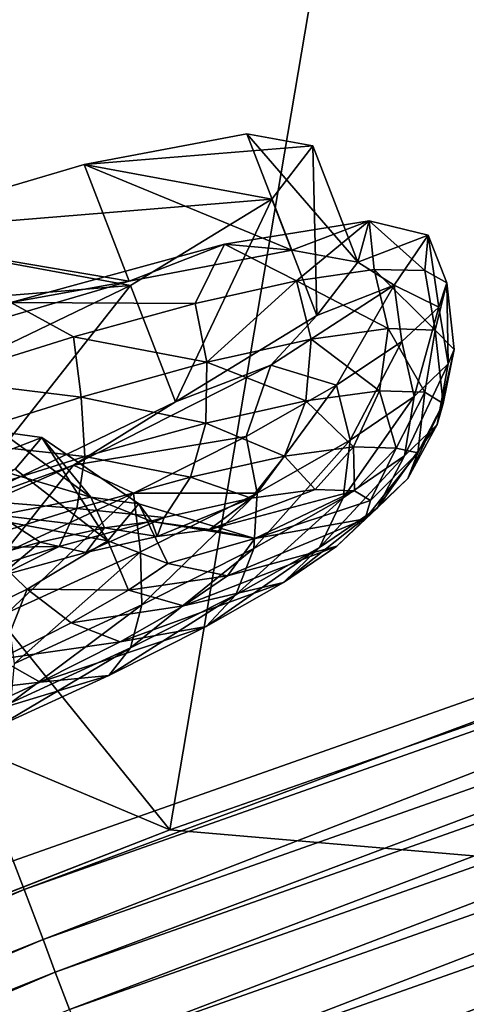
# Model space of a CAD drawing. Header units: metres. Extents: x 0 to 1651, y -1070 to 0.
# Tile 54 of 112: x 682 to 700, y -209 to -170. Entities that reach past the tile are written whole.
import ezdxf

# ---------------------------------------------------------------- set-up
doc = ezdxf.new("R2010")
doc.units = ezdxf.units.M

msp = doc.modelspace()

# ---------------------------------------------------------------- linework, layer by layer
at = {"layer": 'None'}
for points in [[(749.313782, -180.700699, -406), (699.014648, -137.971085, -3), (769.67926, -114.876228, -3)], [(688.147278, -202.117401, -406), (654.067932, -159.910782, -39.372334), (699.014648, -137.971085, -3)], [(749.313782, -180.700699, -406), (688.147278, -202.117401, -406), (699.014648, -137.971085, -3)], [(663.104309, -158.303528, -29.990135), (746.191895, -180.653854, -377.175201), (700.413818, -140.244064)], [(681.926086, -203.354218, -377.175201), (746.191895, -180.653854, -377.175201), (663.104309, -158.303528, -29.990135)], [(654.067932, -159.910782, -39.372334), (688.147278, -202.117401, -406), (624.297058, -175.225555, -63)], [(688.147278, -202.117401, -406), (639.965881, -220.892624, -406), (624.297058, -175.225555, -63)], [(746.191895, -180.653854, -377.175201), (681.926086, -203.354218, -377.175201), (682.364075, -204.490723, -382.385681)], [(746.573792, -181.809341, -382.385681), (746.191895, -180.653854, -377.175201), (682.364075, -204.490723, -382.385681)], [(1330.743774, -257.264709, -406), (688.147278, -202.117401, -406), (749.313782, -180.700699, -406)], [(682.364075, -204.490723, -382.385681), (683.112976, -206.481079, -387.314758), (746.573792, -181.809341, -382.385681)], [(683.112976, -206.481079, -387.314758), (747.24115, -183.828476, -387.314758), (746.573792, -181.809341, -382.385681)], [(683.112976, -206.481079, -387.314758), (683.60083, -207.777649, -389.61441), (747.24115, -183.828476, -387.314758)], [(683.60083, -207.777649, -389.61441), (747.675903, -185.143814, -389.61441), (747.24115, -183.828476, -387.314758)], [(683.60083, -207.777649, -389.61441), (684.158875, -209.260788, -391.779236), (747.675903, -185.143814, -389.61441)], [(684.158875, -209.260788, -391.779236), (748.173218, -186.648407, -391.779236), (747.675903, -185.143814, -389.61441)], [(684.158875, -209.260788, -391.779236), (684.782288, -210.91774, -393.793457), (748.173218, -186.648407, -391.779236)], [(684.782288, -210.91774, -393.793457), (748.72876, -188.329346, -393.793457), (748.173218, -186.648407, -391.779236)], [(748.72876, -188.329346, -393.793457), (684.782288, -210.91774, -393.793457), (685.466309, -212.735733, -395.641296)], [(749.338318, -190.17363, -395.641296), (748.72876, -188.329346, -393.793457), (685.466309, -212.735733, -395.641296)], [(749.338318, -190.17363, -395.641296), (685.466309, -212.735733, -395.641296), (686.205872, -214.70137, -397.307617)], [(749.997437, -192.167694, -397.307617), (749.338318, -190.17363, -395.641296), (686.205872, -214.70137, -397.307617)], [(686.205872, -214.70137, -397.307617), (686.995056, -216.798828, -398.780426), (749.997437, -192.167694, -397.307617)], [(686.995056, -216.798828, -398.780426), (750.700684, -194.295502, -398.780426), (749.997437, -192.167694, -397.307617)], [(686.995056, -216.798828, -398.780426), (687.827698, -219.011688, -400.048401), (750.700684, -194.295502, -398.780426)], [(687.827698, -219.011688, -400.048401), (751.442688, -196.540375, -400.048401), (750.700684, -194.295502, -398.780426)], [(688.69751, -221.323502, -401.100159), (751.442688, -196.540375, -400.048401), (687.827698, -219.011688, -400.048401)], [(688.69751, -221.323502, -401.100159), (752.217834, -198.885651, -401.100159), (751.442688, -196.540375, -400.048401)], [(690.52063, -226.168945, -402.52005), (752.217834, -198.885651, -401.100159), (688.69751, -221.323502, -401.100159)], [(752.217834, -198.885651, -401.100159), (690.52063, -226.168945, -402.52005), (753.842468, -203.801178, -402.52005)], [(639.965881, -220.892624, -406), (688.147278, -202.117401, -406), (1330.743774, -257.264709, -406)], [(682.364075, -204.490723, -382.385681), (681.926086, -203.354218, -377.175201), (619.125427, -229.764206, -382.385681)], [(753.842468, -203.801178, -402.52005), (690.52063, -226.168945, -402.52005), (713.703674, -223.306305, -403)], [(619.125427, -229.764206, -382.385681), (619.95459, -231.722473, -387.314758), (682.364075, -204.490723, -382.385681)], [(619.95459, -231.722473, -387.314758), (683.112976, -206.481079, -387.314758), (682.364075, -204.490723, -382.385681)], [(619.95459, -231.722473, -387.314758), (620.494751, -232.998138, -389.61441), (683.112976, -206.481079, -387.314758)], [(620.494751, -232.998138, -389.61441), (683.60083, -207.777649, -389.61441), (683.112976, -206.481079, -387.314758)], [(620.494751, -232.998138, -389.61441), (621.11261, -234.457367, -391.779236), (683.60083, -207.777649, -389.61441)], [(621.11261, -234.457367, -391.779236), (684.158875, -209.260788, -391.779236), (683.60083, -207.777649, -389.61441)]]:
    msp.add_3dface(points, dxfattribs=at)
at = {"layer": 'None012349'}
for points in [[(691.21167, -174.437103, -239.815216), (684.747253, -175.663528, -230.195801), (692.996582, -179.067749, -239.20607)], [(691.21167, -174.437103, -239.815216), (693.831909, -174.919571, -251.161026), (684.747253, -175.663528, -230.195801)], [(693.831909, -174.919571, -251.161026), (691.21167, -174.437103, -239.815216), (695.616882, -179.550217, -250.55188)], [(691.21167, -174.437103, -239.815216), (692.996582, -179.067749, -239.20607), (695.616882, -179.550217, -250.55188)], [(693.831909, -174.919571, -251.161026), (692.209106, -177.037476, -262.50592), (684.747253, -175.663528, -230.195801)], [(693.99408, -181.668121, -261.89679), (692.209106, -177.037476, -262.50592), (693.831909, -174.919571, -251.161026)], [(695.616882, -179.550217, -250.55188), (693.99408, -181.668121, -261.89679), (693.831909, -174.919571, -251.161026)], [(684.747253, -175.663528, -230.195801), (675.422791, -178.412109, -223.767242), (686.532166, -180.294174, -229.586655)], [(684.747253, -175.663528, -230.195801), (692.209106, -177.037476, -262.50592), (675.422791, -178.412109, -223.767242)], [(684.747253, -175.663528, -230.195801), (686.532166, -180.294174, -229.586655), (692.996582, -179.067749, -239.20607)], [(692.209106, -177.037476, -262.50592), (686.590332, -180.468384, -272.122772), (675.422791, -178.412109, -223.767242)], [(688.375244, -185.09903, -271.513641), (686.590332, -180.468384, -272.122772), (692.209106, -177.037476, -262.50592)], [(693.99408, -181.668121, -261.89679), (688.375244, -185.09903, -271.513641), (692.209106, -177.037476, -262.50592)], [(690.318848, -178.83371, -229.580322), (696.075989, -177.905457, -239.393845), (692.996582, -179.067749, -239.20607)], [(696.075989, -177.905457, -239.393845), (690.318848, -178.83371, -229.580322), (693.18335, -180.287445, -232.176086)], [(692.996582, -179.067749, -239.20607), (696.075989, -177.905457, -239.393845), (695.616882, -179.550217, -250.55188)], [(696.075989, -177.905457, -239.393845), (693.18335, -180.287445, -232.176086), (696.265503, -179.841431, -237.817047)], [(696.075989, -177.905457, -239.393845), (698.416138, -178.471283, -250.552475), (695.616882, -179.550217, -250.55188)], [(698.416138, -178.471283, -250.552475), (696.075989, -177.905457, -239.393845), (698.279846, -179.870102, -243.937546)], [(698.279846, -179.870102, -243.937546), (696.075989, -177.905457, -239.393845), (696.265503, -179.841431, -237.817047)], [(675.422791, -178.412109, -223.767242), (686.590332, -180.468384, -272.122772), (664.657898, -182.26442, -221.508255)], [(675.422791, -178.412109, -223.767242), (677.207764, -183.042755, -223.158112), (686.532166, -180.294174, -229.586655)], [(698.416138, -178.471283, -250.552475), (697.057007, -180.462936, -261.710327), (695.616882, -179.550217, -250.55188)], [(698.839417, -181.328903, -256.666992), (697.057007, -180.462936, -261.710327), (698.416138, -178.471283, -250.552475)], [(699.148926, -180.37236, -250.302399), (698.416138, -178.471283, -250.552475), (698.279846, -179.870102, -243.937546)], [(699.148926, -180.37236, -250.302399), (698.839417, -181.328903, -256.666992), (698.416138, -178.471283, -250.552475)], [(681.839111, -181.144073, -222.295563), (690.318848, -178.83371, -229.580322), (686.532166, -180.294174, -229.586655)], [(690.318848, -178.83371, -229.580322), (681.839111, -181.144073, -222.295563), (689.151794, -181.191025, -227.231476)], [(686.532166, -180.294174, -229.586655), (690.318848, -178.83371, -229.580322), (692.996582, -179.067749, -239.20607)], [(690.318848, -178.83371, -229.580322), (689.151794, -181.191025, -227.231476), (693.18335, -180.287445, -232.176086)], [(695.616882, -179.550217, -250.55188), (697.057007, -180.462936, -261.710327), (693.99408, -181.668121, -261.89679)], [(696.817932, -182.184311, -238.215302), (696.265503, -179.841431, -237.817047), (693.18335, -180.287445, -232.176086)], [(698.693665, -182.24649, -244.184525), (696.265503, -179.841431, -237.817047), (696.817932, -182.184311, -238.215302)], [(698.279846, -179.870102, -243.937546), (696.265503, -179.841431, -237.817047), (698.693665, -182.24649, -244.184525)], [(698.693665, -182.24649, -244.184525), (699.148926, -180.37236, -250.302399), (698.279846, -179.870102, -243.937546)], [(686.590332, -180.468384, -272.122772), (677.830872, -184.689957, -278.547485), (664.657898, -182.26442, -221.508255)], [(677.207764, -183.042755, -223.158112), (681.839111, -181.144073, -222.295563), (686.532166, -180.294174, -229.586655)], [(679.615845, -189.320602, -277.938354), (677.830872, -184.689957, -278.547485), (686.590332, -180.468384, -272.122772)], [(688.375244, -185.09903, -271.513641), (679.615845, -189.320602, -277.938354), (686.590332, -180.468384, -272.122772)], [(689.626892, -183.525925, -227.342422), (693.18335, -180.287445, -232.176086), (689.151794, -181.191025, -227.231476)], [(693.768005, -182.604279, -232.470825), (693.18335, -180.287445, -232.176086), (689.626892, -183.525925, -227.342422)], [(697.057007, -180.462936, -261.710327), (692.162598, -183.640198, -271.521576), (693.99408, -181.668121, -261.89679)], [(697.057007, -180.462936, -261.710327), (694.776855, -184.441772, -268.426514), (692.162598, -183.640198, -271.521576)], [(696.817932, -182.184311, -238.215302), (693.18335, -180.287445, -232.176086), (693.768005, -182.604279, -232.470825)], [(697.363159, -182.702972, -262.786774), (694.776855, -184.441772, -268.426514), (697.057007, -180.462936, -261.710327)], [(698.839417, -181.328903, -256.666992), (697.363159, -182.702972, -262.786774), (697.057007, -180.462936, -261.710327)], [(699.441711, -183.014648, -249.986725), (699.148926, -180.37236, -250.302399), (698.693665, -182.24649, -244.184525)], [(698.839417, -181.328903, -256.666992), (699.148926, -180.37236, -250.302399), (699.206726, -183.583923, -255.854919)], [(699.206726, -183.583923, -255.854919), (699.148926, -180.37236, -250.302399), (699.441711, -183.014648, -249.986725)], [(684.325806, -182.51741, -223.173218), (681.839111, -181.144073, -222.295563), (678.890808, -184.215668, -220.157272)], [(681.839111, -181.144073, -222.295563), (684.325806, -182.51741, -223.173218), (689.151794, -181.191025, -227.231476)], [(689.151794, -181.191025, -227.231476), (684.325806, -182.51741, -223.173218), (689.626892, -183.525925, -227.342422)], [(697.363159, -182.702972, -262.786774), (698.839417, -181.328903, -256.666992), (697.855713, -184.889816, -261.823456)], [(697.855713, -184.889816, -261.823456), (698.839417, -181.328903, -256.666992), (699.206726, -183.583923, -255.854919)], [(693.99408, -181.668121, -261.89679), (692.162598, -183.640198, -271.521576), (688.375244, -185.09903, -271.513641)], [(696.479675, -184.654312, -238.427277), (696.817932, -182.184311, -238.215302), (693.768005, -182.604279, -232.470825)], [(698.280273, -184.714005, -244.157288), (696.817932, -182.184311, -238.215302), (696.479675, -184.654312, -238.427277)], [(698.280273, -184.714005, -244.157288), (698.693665, -182.24649, -244.184525), (696.817932, -182.184311, -238.215302)], [(699.009644, -185.169708, -249.758743), (698.693665, -182.24649, -244.184525), (698.280273, -184.714005, -244.157288)], [(699.009644, -185.169708, -249.758743), (699.441711, -183.014648, -249.986725), (698.693665, -182.24649, -244.184525)], [(684.623352, -184.90654, -223.176117), (684.325806, -182.51741, -223.173218), (678.890808, -184.215668, -220.157272)], [(689.626892, -183.525925, -227.342422), (684.325806, -182.51741, -223.173218), (684.623352, -184.90654, -223.176117)], [(693.552002, -185.057449, -232.913025), (693.768005, -182.604279, -232.470825), (689.626892, -183.525925, -227.342422)], [(696.479675, -184.654312, -238.427277), (693.768005, -182.604279, -232.470825), (693.552002, -185.057449, -232.913025)], [(694.776855, -184.441772, -268.426514), (697.363159, -182.702972, -262.786774), (695.310791, -186.626282, -267.566742)], [(695.310791, -186.626282, -267.566742), (697.363159, -182.702972, -262.786774), (697.855713, -184.889816, -261.823456)], [(699.206726, -183.583923, -255.854919), (699.441711, -183.014648, -249.986725), (698.772766, -185.997849, -255.359985)], [(699.441711, -183.014648, -249.986725), (699.009644, -185.169708, -249.758743), (698.772766, -185.997849, -255.359985)], [(689.576843, -185.942169, -227.990143), (689.626892, -183.525925, -227.342422), (684.623352, -184.90654, -223.176117)], [(693.552002, -185.057449, -232.913025), (689.626892, -183.525925, -227.342422), (689.576843, -185.942169, -227.990143)], [(697.855713, -184.889816, -261.823456), (699.206726, -183.583923, -255.854919), (697.475891, -187.251404, -261.089325)], [(699.206726, -183.583923, -255.854919), (698.772766, -185.997849, -255.359985), (697.475891, -187.251404, -261.089325)], [(692.162598, -183.640198, -271.521576), (684.32312, -187.619827, -278.802887), (688.375244, -185.09903, -271.513641)], [(692.162598, -183.640198, -271.521576), (691.179993, -186.47847, -273.369507), (684.32312, -187.619827, -278.802887)], [(694.776855, -184.441772, -268.426514), (691.179993, -186.47847, -273.369507), (692.162598, -183.640198, -271.521576)], [(684.623352, -184.90654, -223.176117), (678.890808, -184.215668, -220.157272), (679.092773, -186.64679, -220.19928)], [(691.179993, -186.47847, -273.369507), (694.776855, -184.441772, -268.426514), (691.620483, -188.723175, -272.693481)], [(691.620483, -188.723175, -272.693481), (694.776855, -184.441772, -268.426514), (695.310791, -186.626282, -267.566742)], [(695.452087, -186.881943, -238.919144), (696.479675, -184.654312, -238.427277), (693.552002, -185.057449, -232.913025)], [(697.142761, -186.937988, -244.299423), (696.479675, -184.654312, -238.427277), (695.452087, -186.881943, -238.919144)], [(697.142761, -186.937988, -244.299423), (698.280273, -184.714005, -244.157288), (696.479675, -184.654312, -238.427277)], [(698.001831, -187.12796, -249.578629), (698.280273, -184.714005, -244.157288), (697.142761, -186.937988, -244.299423)], [(698.001831, -187.12796, -249.578629), (699.009644, -185.169708, -249.758743), (698.280273, -184.714005, -244.157288)], [(684.773865, -187.267441, -223.990799), (684.623352, -184.90654, -223.176117), (679.092773, -186.64679, -220.19928)], [(688.375244, -185.09903, -271.513641), (684.32312, -187.619827, -278.802887), (679.615845, -189.320602, -277.938354)], [(689.576843, -185.942169, -227.990143), (684.623352, -184.90654, -223.176117), (684.773865, -187.267441, -223.990799)], [(692.703064, -187.260483, -233.741425), (693.552002, -185.057449, -232.913025), (689.576843, -185.942169, -227.990143)], [(695.452087, -186.881943, -238.919144), (693.552002, -185.057449, -232.913025), (692.703064, -187.260483, -233.741425)], [(697.475891, -187.251404, -261.089325), (695.032959, -188.918274, -266.602448), (697.855713, -184.889816, -261.823456)], [(695.032959, -188.918274, -266.602448), (695.310791, -186.626282, -267.566742), (697.855713, -184.889816, -261.823456)], [(698.772766, -185.997849, -255.359985), (699.009644, -185.169708, -249.758743), (697.605164, -188.143478, -254.81842)], [(699.009644, -185.169708, -249.758743), (698.001831, -187.12796, -249.578629), (697.605164, -188.143478, -254.81842)], [(688.97052, -188.091187, -229.118988), (689.576843, -185.942169, -227.990143), (684.773865, -187.267441, -223.990799)], [(688.97052, -188.091187, -229.118988), (692.703064, -187.260483, -233.741425), (689.576843, -185.942169, -227.990143)], [(683.059204, -186.517853, -250.305405), (681.439087, -186.28891, -243.817673), (677.810364, -188.540955, -250.304291)], [(681.439087, -186.28891, -243.817673), (685.017639, -188.884232, -242.23201), (678.300537, -186.907532, -239.323502)], [(685.017639, -188.884232, -242.23201), (681.439087, -186.28891, -243.817673), (683.059204, -186.517853, -250.305405)], [(697.475891, -187.251404, -261.089325), (698.772766, -185.997849, -255.359985), (696.387451, -189.320526, -260.19809)], [(698.772766, -185.997849, -255.359985), (697.605164, -188.143478, -254.81842), (696.387451, -189.320526, -260.19809)], [(682.00946, -187.775848, -256.792603), (683.059204, -186.517853, -250.305405), (677.810364, -188.540955, -250.304291)], [(684.773865, -187.267441, -223.990799), (679.092773, -186.64679, -220.19928), (679.464905, -188.937958, -221.13327)], [(683.059204, -186.517853, -250.305405), (682.00946, -187.775848, -256.792603), (685.685974, -190.626526, -257.435211)], [(686.919067, -189.151306, -249.833939), (685.017639, -188.884232, -242.23201), (683.059204, -186.517853, -250.305405)], [(686.919067, -189.151306, -249.833939), (683.059204, -186.517853, -250.305405), (685.685974, -190.626526, -257.435211)], [(691.179993, -186.47847, -273.369507), (686.710693, -188.734787, -277.425781), (684.32312, -187.619827, -278.802887)], [(686.710693, -188.734787, -277.425781), (691.179993, -186.47847, -273.369507), (691.620483, -188.723175, -272.693481)], [(691.620483, -188.723175, -272.693481), (695.310791, -186.626282, -267.566742), (691.49054, -190.931137, -271.523743)], [(695.310791, -186.626282, -267.566742), (695.032959, -188.918274, -266.602448), (691.49054, -190.931137, -271.523743)], [(685.017639, -188.884232, -242.23201), (681.353027, -189.607101, -236.988937), (678.300537, -186.907532, -239.323502)], [(693.922607, -188.579239, -239.604507), (695.452087, -186.881943, -238.919144), (692.703064, -187.260483, -233.741425)], [(695.486084, -188.631073, -244.579941), (695.452087, -186.881943, -238.919144), (693.922607, -188.579239, -239.604507)], [(695.486084, -188.631073, -244.579941), (697.142761, -186.937988, -244.299423), (695.452087, -186.881943, -238.919144)], [(696.119385, -189.026764, -249.443771), (697.142761, -186.937988, -244.299423), (695.486084, -188.631073, -244.579941)], [(697.605164, -188.143478, -254.81842), (698.001831, -187.12796, -249.578629), (695.913696, -189.74585, -254.307419)], [(698.001831, -187.12796, -249.578629), (696.119385, -189.026764, -249.443771), (695.913696, -189.74585, -254.307419)], [(696.119385, -189.026764, -249.443771), (698.001831, -187.12796, -249.578629), (697.142761, -186.937988, -244.299423)], [(684.460632, -189.335587, -225.363739), (684.773865, -187.267441, -223.990799), (679.464905, -188.937958, -221.13327)], [(688.97052, -188.091187, -229.118988), (684.773865, -187.267441, -223.990799), (684.460632, -189.335587, -225.363739)], [(691.380493, -188.929291, -234.816406), (692.703064, -187.260483, -233.741425), (688.97052, -188.091187, -229.118988)], [(691.380493, -188.929291, -234.816406), (693.922607, -188.579239, -239.604507), (692.703064, -187.260483, -233.741425)], [(696.387451, -189.320526, -260.19809), (694.093628, -190.885666, -265.374725), (697.475891, -187.251404, -261.089325)], [(694.093628, -190.885666, -265.374725), (695.032959, -188.918274, -266.602448), (697.475891, -187.251404, -261.089325)], [(684.32312, -187.619827, -278.802887), (674.484253, -191.921844, -282.675964), (679.615845, -189.320602, -277.938354)], [(684.32312, -187.619827, -278.802887), (681.540771, -191.124039, -280.439514), (674.484253, -191.921844, -282.675964)], [(685.685974, -190.626526, -257.435211), (682.00946, -187.775848, -256.792603), (679.26593, -189.424393, -261.285492)], [(684.32312, -187.619827, -278.802887), (686.710693, -188.734787, -277.425781), (681.540771, -191.124039, -280.439514)], [(687.928772, -189.69751, -230.541779), (688.97052, -188.091187, -229.118988), (684.460632, -189.335587, -225.363739)], [(687.928772, -189.69751, -230.541779), (691.380493, -188.929291, -234.816406), (688.97052, -188.091187, -229.118988)], [(696.387451, -189.320526, -260.19809), (697.605164, -188.143478, -254.81842), (694.787659, -190.83432, -259.282288)], [(697.605164, -188.143478, -254.81842), (695.913696, -189.74585, -254.307419), (694.787659, -190.83432, -259.282288)], [(689.728516, -190.170181, -241.395569), (695.486084, -188.631073, -244.579941), (693.922607, -188.579239, -239.604507)], [(691.380493, -188.929291, -234.816406), (689.728516, -190.170181, -241.395569), (693.922607, -188.579239, -239.604507)], [(691.531799, -190.537537, -249.472305), (695.486084, -188.631073, -244.579941), (689.728516, -190.170181, -241.395569)], [(691.531799, -190.537537, -249.472305), (696.119385, -189.026764, -249.443771), (695.486084, -188.631073, -244.579941)], [(679.475708, -190.904144, -222.680618), (684.460632, -189.335587, -225.363739), (679.464905, -188.937958, -221.13327)], [(681.353027, -189.607101, -236.988937), (685.017639, -188.884232, -242.23201), (685.552979, -190.110138, -238.798096)], [(686.710693, -188.734787, -277.425781), (681.714233, -193.480759, -279.832306), (681.540771, -191.124039, -280.439514)], [(686.983154, -191.058472, -276.857758), (681.714233, -193.480759, -279.832306), (686.710693, -188.734787, -277.425781)], [(685.017639, -188.884232, -242.23201), (686.919067, -189.151306, -249.833939), (687.434082, -189.85112, -242.34108)], [(685.552979, -190.110138, -238.798096), (685.017639, -188.884232, -242.23201), (687.434082, -189.85112, -242.34108)], [(691.620483, -188.723175, -272.693481), (686.983154, -191.058472, -276.857758), (686.710693, -188.734787, -277.425781)], [(687.039063, -193.172852, -275.521118), (686.983154, -191.058472, -276.857758), (691.620483, -188.723175, -272.693481)], [(691.49054, -190.931137, -271.523743), (687.039063, -193.172852, -275.521118), (691.620483, -188.723175, -272.693481)], [(687.928772, -189.69751, -230.541779), (687.641724, -190.45752, -237.465164), (691.380493, -188.929291, -234.816406)], [(687.641724, -190.45752, -237.465164), (689.728516, -190.170181, -241.395569), (691.380493, -188.929291, -234.816406)], [(691.49054, -190.931137, -271.523743), (695.032959, -188.918274, -266.602448), (690.767395, -192.775681, -269.995667)], [(695.032959, -188.918274, -266.602448), (694.093628, -190.885666, -265.374725), (690.767395, -192.775681, -269.995667)], [(695.913696, -189.74585, -254.307419), (696.119385, -189.026764, -249.443771), (691.531799, -190.537537, -249.472305)], [(677.714539, -194.869125, -266.328766), (682.482239, -192.550949, -262.676819), (679.26593, -189.424393, -261.285492)], [(679.26593, -189.424393, -261.285492), (682.482239, -192.550949, -262.676819), (685.685974, -190.626526, -257.435211)], [(683.75824, -190.848267, -227.069107), (684.460632, -189.335587, -225.363739), (679.475708, -190.904144, -222.680618)], [(683.75824, -190.848267, -227.069107), (687.928772, -189.69751, -230.541779), (684.460632, -189.335587, -225.363739)], [(686.919067, -189.151306, -249.833939), (685.685974, -190.626526, -257.435211), (688.074158, -191.519775, -256.901764)], [(686.919067, -189.151306, -249.833939), (691.531799, -190.537537, -249.472305), (687.434082, -189.85112, -242.34108)], [(691.531799, -190.537537, -249.472305), (686.919067, -189.151306, -249.833939), (688.074158, -191.519775, -256.901764)], [(694.787659, -190.83432, -259.282288), (692.666382, -192.281708, -264.069397), (696.387451, -189.320526, -260.19809)], [(692.666382, -192.281708, -264.069397), (694.093628, -190.885666, -265.374725), (696.387451, -189.320526, -260.19809)], [(681.353027, -189.607101, -236.988937), (682.998901, -190.678574, -235.635071), (679.912903, -191.53009, -233.065445)], [(682.998901, -190.678574, -235.635071), (681.353027, -189.607101, -236.988937), (685.552979, -190.110138, -238.798096)], [(683.75824, -190.848267, -227.069107), (684.80835, -191.08812, -233.956268), (687.928772, -189.69751, -230.541779)], [(684.80835, -191.08812, -233.956268), (687.641724, -190.45752, -237.465164), (687.928772, -189.69751, -230.541779)], [(685.552979, -190.110138, -238.798096), (687.434082, -189.85112, -242.34108), (687.641724, -190.45752, -237.465164)], [(687.434082, -189.85112, -242.34108), (691.531799, -190.537537, -249.472305), (689.728516, -190.170181, -241.395569)], [(687.641724, -190.45752, -237.465164), (687.434082, -189.85112, -242.34108), (689.728516, -190.170181, -241.395569)], [(694.787659, -190.83432, -259.282288), (695.913696, -189.74585, -254.307419), (690.438599, -192.021301, -257.548431)], [(695.913696, -189.74585, -254.307419), (691.531799, -190.537537, -249.472305), (690.438599, -192.021301, -257.548431)], [(682.998901, -190.678574, -235.635071), (685.552979, -190.110138, -238.798096), (684.80835, -191.08812, -233.956268)], [(684.80835, -191.08812, -233.956268), (685.552979, -190.110138, -238.798096), (687.641724, -190.45752, -237.465164)], [(685.685974, -190.626526, -257.435211), (682.482239, -192.550949, -262.676819), (686.504517, -192.590775, -260.444)], [(688.074158, -191.519775, -256.901764), (685.685974, -190.626526, -257.435211), (686.504517, -192.590775, -260.444)], [(690.438599, -192.021301, -257.548431), (691.531799, -190.537537, -249.472305), (688.074158, -191.519775, -256.901764)], [(679.148438, -192.298798, -224.58786), (681.384888, -192.032745, -231.105667), (683.75824, -190.848267, -227.069107)], [(679.148438, -192.298798, -224.58786), (683.75824, -190.848267, -227.069107), (679.475708, -190.904144, -222.680618)], [(679.912903, -191.53009, -233.065445), (682.998901, -190.678574, -235.635071), (681.384888, -192.032745, -231.105667)], [(681.384888, -192.032745, -231.105667), (682.998901, -190.678574, -235.635071), (684.80835, -191.08812, -233.956268)], [(681.384888, -192.032745, -231.105667), (684.80835, -191.08812, -233.956268), (683.75824, -190.848267, -227.069107)], [(690.767395, -192.775681, -269.995667), (686.587646, -194.880569, -273.749084), (691.49054, -190.931137, -271.523743)], [(686.587646, -194.880569, -273.749084), (687.039063, -193.172852, -275.521118), (691.49054, -190.931137, -271.523743)], [(690.438599, -192.021301, -257.548431), (688.697327, -193.209412, -261.478027), (694.787659, -190.83432, -259.282288)], [(688.697327, -193.209412, -261.478027), (692.666382, -192.281708, -264.069397), (694.787659, -190.83432, -259.282288)], [(690.767395, -192.775681, -269.995667), (694.093628, -190.885666, -265.374725), (689.590454, -194.029495, -268.342651)], [(694.093628, -190.885666, -265.374725), (692.666382, -192.281708, -264.069397), (689.590454, -194.029495, -268.342651)], [(681.981262, -195.498047, -278.376465), (681.714233, -193.480759, -279.832306), (686.983154, -191.058472, -276.857758)], [(687.039063, -193.172852, -275.521118), (681.981262, -195.498047, -278.376465), (686.983154, -191.058472, -276.857758)], [(688.074158, -191.519775, -256.901764), (686.504517, -192.590775, -260.444), (690.438599, -192.021301, -257.548431)], [(686.504517, -192.590775, -260.444), (688.697327, -193.209412, -261.478027), (690.438599, -192.021301, -257.548431)], [(682.482239, -192.550949, -262.676819), (677.714539, -194.869125, -266.328766), (681.368347, -195.324387, -266.174377)], [(682.482239, -192.550949, -262.676819), (681.368347, -195.324387, -266.174377), (684.228455, -193.884064, -263.606018)], [(686.504517, -192.590775, -260.444), (682.482239, -192.550949, -262.676819), (684.228455, -193.884064, -263.606018)], [(688.697327, -193.209412, -261.478027), (686.504517, -192.590775, -260.444), (684.228455, -193.884064, -263.606018)], [(689.590454, -194.029495, -268.342651), (692.666382, -192.281708, -264.069397), (686.172363, -194.644119, -264.985779)], [(692.666382, -192.281708, -264.069397), (688.697327, -193.209412, -261.478027), (686.172363, -194.644119, -264.985779)], [(689.590454, -194.029495, -268.342651), (685.72522, -195.976013, -271.813629), (690.767395, -192.775681, -269.995667)], [(685.72522, -195.976013, -271.813629), (686.587646, -194.880569, -273.749084), (690.767395, -192.775681, -269.995667)], [(686.587646, -194.880569, -273.749084), (681.838501, -197.063873, -276.430145), (687.039063, -193.172852, -275.521118)], [(681.838501, -197.063873, -276.430145), (681.981262, -195.498047, -278.376465), (687.039063, -193.172852, -275.521118)], [(686.172363, -194.644119, -264.985779), (688.697327, -193.209412, -261.478027), (684.228455, -193.884064, -263.606018)], [(684.228455, -193.884064, -263.606018), (681.368347, -195.324387, -266.174377), (686.172363, -194.644119, -264.985779)], [(686.172363, -194.644119, -264.985779), (682.999512, -196.241943, -267.834991), (689.590454, -194.029495, -268.342651)], [(682.999512, -196.241943, -267.834991), (685.72522, -195.976013, -271.813629), (689.590454, -194.029495, -268.342651)], [(685.72522, -195.976013, -271.813629), (681.333435, -197.995026, -274.292938), (686.587646, -194.880569, -273.749084)], [(681.333435, -197.995026, -274.292938), (681.838501, -197.063873, -276.430145), (686.587646, -194.880569, -273.749084)], [(681.368347, -195.324387, -266.174377), (682.999512, -196.241943, -267.834991), (686.172363, -194.644119, -264.985779)], [(681.368347, -195.324387, -266.174377), (678.118652, -196.818359, -268.008972), (682.999512, -196.241943, -267.834991)], [(682.999512, -196.241943, -267.834991), (679.39447, -197.899292, -269.870178), (685.72522, -195.976013, -271.813629)], [(679.39447, -197.899292, -269.870178), (681.333435, -197.995026, -274.292938), (685.72522, -195.976013, -271.813629)], [(678.118652, -196.818359, -268.008972), (679.39447, -197.899292, -269.870178), (682.999512, -196.241943, -267.834991)]]:
    msp.add_3dface(points, dxfattribs=at)

doc.saveas('drawing.dxf')
